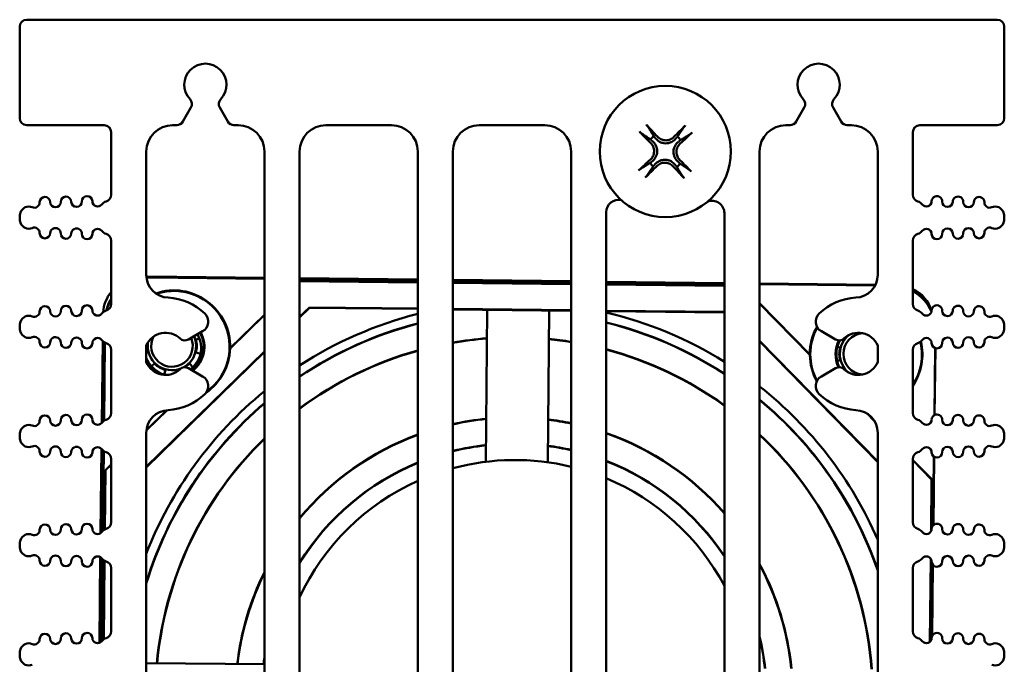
# Model space of a CAD drawing. Header units: inches. Extents: x 1.3 to 23.8, y 0.4 to 18.6.
# Tile 15 of 17: x 9.2 to 12, y 16.8 to 18.6. Entities that reach past the tile are written whole.
import ezdxf

# ---------------------------------------------------------------- set-up
doc = ezdxf.new("R2010")
doc.units = ezdxf.units.IN
doc.header["$LTSCALE"] = 0.8
doc.header["$MEASUREMENT"] = 0
doc.layers.add('Visible (ANSI)', color=7, linetype='Continuous', lineweight=50)

msp = doc.modelspace()

# ---------------------------------------------------------------- linework, layer by layer
at = {"layer": 'Visible (ANSI)'}
for p, q in [((9.1574, 18.335), (9.1574, 18.595)), ((11.9374, 18.615), (9.1774, 18.615)), ((11.9574, 18.335), (11.9574, 18.595)), ((9.6214, 18.325), (9.6445, 18.3651)), ((9.7263, 18.3651), (9.7494, 18.325)), ((11.3654, 18.325), (11.3885, 18.3651)), ((11.4703, 18.3651), (11.4934, 18.325)), ((9.1774, 18.315), (9.3974, 18.315)), ((9.5924, 18.315), (9.6041, 18.315)), ((9.7667, 18.315), (9.7784, 18.315)), ((10.0284, 18.315), (10.2144, 18.315)), ((10.4644, 18.315), (10.6504, 18.315)), ((11.3364, 18.315), (11.3481, 18.315)), ((11.5107, 18.315), (11.5224, 18.315)), ((11.7174, 18.315), (11.9374, 18.315)), ((9.4174, 18.295), (9.4174, 18.1173)), ((11.6974, 18.1173), (11.6974, 18.295)), ((9.5174, 17.8894), (9.5174, 18.24)), ((9.8534, 18.24), (9.8534, 15.65)), ((9.9534, 15.69), (9.9534, 18.24)), ((10.2894, 18.24), (10.2894, 15.69)), ((10.3894, 15.69), (10.3894, 18.24)), ((10.7254, 18.24), (10.7254, 15.69)), ((11.2614, 15.65), (11.2614, 18.24)), ((11.5974, 18.24), (11.5974, 17.8894)), ((10.8254, 15.69), (10.8254, 18.0678)), ((11.1614, 18.0648), (11.1614, 15.69)), ((9.1574, 18.0512), (9.1574, 18.0528)), ((11.9574, 18.0512), (11.9574, 18.0528)), ((9.4174, 17.9866), (9.4174, 17.8068)), ((11.6974, 17.8068), (11.6974, 17.9866)), ((9.8534, 17.8808), (9.5207, 17.8845)), ((9.8534, 17.8801), (9.5214, 17.8839)), ((9.8534, 17.8789), (9.5263, 17.8825)), ((9.8534, 17.8782), (9.5269, 17.8819)), ((10.2894, 17.8758), (9.9534, 17.8796)), ((10.2894, 17.8752), (9.9534, 17.879)), ((10.2894, 17.874), (9.9534, 17.8778)), ((10.2894, 17.8734), (9.9534, 17.8771)), ((9.9534, 17.8717), (10.2894, 17.8679)), ((9.9534, 17.8712), (10.2894, 17.8675)), ((10.7254, 17.8709), (10.3894, 17.8747)), ((10.7254, 17.8702), (10.3894, 17.874)), ((10.7254, 17.8692), (10.3894, 17.8729)), ((10.7254, 17.8685), (10.3894, 17.8723)), ((10.3894, 17.8668), (10.7254, 17.8631)), ((10.3894, 17.8664), (10.7254, 17.8626)), ((11.1614, 17.8659), (10.8254, 17.8697)), ((11.1614, 17.8653), (10.8254, 17.8691)), ((11.1614, 17.8643), (10.8254, 17.8681)), ((11.1614, 17.8637), (10.8254, 17.8674)), ((11.5909, 17.861), (11.2614, 17.8648)), ((11.5906, 17.8604), (11.2614, 17.8641)), ((10.8254, 17.862), (11.1614, 17.8582)), ((10.8254, 17.8615), (11.1614, 17.8578)), ((11.5902, 17.8596), (11.2614, 17.8632)), ((11.5898, 17.8589), (11.2614, 17.8626)), ((11.2614, 17.8084), (11.4042, 17.6625)), ((9.9534, 17.7695), (9.9813, 17.7968)), ((9.9817, 17.7957), (9.9534, 17.768)), ((9.9813, 17.7968), (10.2894, 17.7934)), ((9.9813, 17.7968), (9.9817, 17.7957)), ((10.2894, 17.7923), (9.9817, 17.7957)), ((10.3894, 17.7923), (10.7254, 17.7885)), ((10.7254, 17.7874), (10.3894, 17.7912)), ((10.4831, 17.3577), (10.4867, 17.7901)), ((10.6627, 17.7881), (10.6591, 17.3562)), ((10.8254, 17.7874), (11.1614, 17.7837)), ((11.1614, 17.7826), (10.8254, 17.7863)), ((11.2614, 17.8078), (11.4046, 17.6614)), ((9.7556, 17.6797), (9.8534, 17.7754)), ((9.756, 17.6808), (9.8534, 17.776)), ((9.1574, 17.7406), (9.1574, 17.7422)), ((9.6373, 17.7055), (9.6776, 17.7287)), ((11.4372, 17.7287), (11.4775, 17.7055)), ((11.9574, 17.7406), (11.9574, 17.7422)), ((9.3936, 17.7008), (9.391, 17.4686)), ((9.392, 17.4698), (9.394, 17.7005)), ((9.3992, 17.6969), (9.3967, 17.4739)), ((9.3999, 17.6966), (9.3974, 17.4744)), ((9.6688, 17.7079), (9.6584, 17.7051)), ((11.2614, 17.7018), (11.5974, 17.3582)), ((11.5974, 17.3567), (11.2614, 17.7002)), ((9.4174, 17.6761), (9.4174, 17.4962)), ((9.5174, 17.6406), (9.5174, 17.6886)), ((9.5174, 17.3431), (9.8534, 17.6717)), ((9.8534, 17.6702), (9.5174, 17.3416)), ((9.5174, 17.6673), (9.5223, 17.6686)), ((9.6584, 17.6686), (9.6718, 17.6651)), ((11.4906, 17.6828), (11.4827, 17.6849)), ((11.5974, 17.6886), (11.5974, 17.6406)), ((11.6974, 17.4962), (11.6974, 17.6761)), ((11.7586, 17.4902), (11.7607, 17.6811)), ((11.7593, 17.4906), (11.7614, 17.6809)), ((11.482, 17.644), (11.4906, 17.6463)), ((9.5405, 17.637), (9.5325, 17.6291)), ((9.5685, 17.6053), (9.5721, 17.6188)), ((9.6086, 17.6188), (9.6091, 17.6171)), ((9.6776, 17.6005), (9.6373, 17.6237)), ((9.6501, 17.6271), (9.6402, 17.637)), ((11.4775, 17.6237), (11.4372, 17.6005)), ((9.393, 17.5882), (9.3917, 17.4694)), ((9.5178, 17.4472), (9.5764, 17.5045)), ((9.5179, 17.4479), (9.5757, 17.5045)), ((11.5683, 17.494), (11.5874, 17.4745)), ((11.5701, 17.4927), (11.5861, 17.4764)), ((9.1574, 17.4301), (9.1574, 17.4317)), ((9.5174, 15.9194), (9.5174, 17.4398)), ((11.5974, 17.4398), (11.5974, 15.9194)), ((11.9574, 17.4301), (11.9574, 17.4317)), ((9.3902, 17.3942), (9.3874, 17.1546)), ((9.3908, 17.3934), (9.3881, 17.1551)), ((9.3894, 17.1563), (9.3914, 17.3927)), ((9.3958, 17.3885), (9.3932, 17.1605)), ((9.3964, 17.388), (9.3939, 17.1611)), ((9.4174, 17.3655), (9.4174, 17.1857)), ((11.6974, 17.1857), (11.6974, 17.3655)), ((11.6974, 17.3626), (11.7511, 17.3077)), ((11.6974, 17.362), (11.7507, 17.3075)), ((11.7551, 17.1771), (11.7573, 17.3723)), ((11.7558, 17.1777), (11.7579, 17.3719)), ((9.3994, 17.1649), (9.4013, 17.3339)), ((9.3998, 17.1652), (9.4017, 17.3337)), ((9.4013, 17.3339), (9.4174, 17.3496)), ((9.4013, 17.3339), (9.4017, 17.3337)), ((9.4017, 17.3337), (9.4174, 17.349)), ((11.7507, 17.3075), (11.749, 17.1601)), ((11.7511, 17.3077), (11.7495, 17.161)), ((11.7511, 17.3077), (11.7507, 17.3075)), ((9.1574, 17.1195), (9.1574, 17.1211)), ((11.9574, 17.1195), (11.9574, 17.1211)), ((9.3867, 17.0865), (9.3839, 16.8423)), ((9.3873, 17.0861), (9.3845, 16.8426)), ((9.3869, 16.8437), (9.3889, 17.0849)), ((9.3923, 17.081), (9.3897, 16.846)), ((9.393, 17.0803), (9.3904, 16.8467)), ((11.7482, 17.082), (11.7455, 16.8451)), ((11.7486, 17.0813), (11.746, 16.8455)), ((9.3959, 16.8522), (9.3984, 17.0762)), ((9.3963, 16.8526), (9.3988, 17.076)), ((9.4174, 17.055), (9.4174, 16.8751)), ((11.6974, 16.8751), (11.6974, 17.055)), ((11.7516, 16.8609), (11.7539, 17.065)), ((11.7523, 16.8625), (11.7545, 17.0642)), ((9.1574, 16.8089), (9.1574, 16.8106)), ((11.9574, 16.8089), (11.9574, 16.8106)), ((9.5174, 16.7844), (9.8534, 16.7816))]:
    msp.add_line(p, q, dxfattribs=at)
msp.add_circle((10.9934, 18.24), 0.1865, dxfattribs=at)
for centre, radius, start, end in [((9.1774, 18.595), 0.02, 90, 180), ((11.9374, 18.595), 0.02, 0, 90), ((9.6854, 18.43), 0.06, 316.6545, 223.3455), ((11.4294, 18.43), 0.06, 316.6545, 223.3455), ((9.6272, 18.3751), 0.02, 330, 43.3455), ((9.7436, 18.3751), 0.02, 136.6545, 210), ((11.3712, 18.3751), 0.02, 330, 43.3455), ((11.4876, 18.3751), 0.02, 136.6545, 210), ((9.1774, 18.335), 0.02, 180, 270), ((9.3974, 18.295), 0.02, 0, 90), ((9.5924, 18.24), 0.075, 90, 180), ((9.6041, 18.335), 0.02, 270, 330), ((9.7667, 18.335), 0.02, 210, 270), ((9.7784, 18.24), 0.075, 0, 90), ((10.0284, 18.24), 0.075, 90, 180), ((10.2144, 18.24), 0.075, 0, 90), ((10.4644, 18.24), 0.075, 90, 180), ((10.6504, 18.24), 0.075, 0, 90), ((11.3364, 18.24), 0.075, 90, 180), ((11.3481, 18.335), 0.02, 270, 330), ((11.5107, 18.335), 0.02, 210, 270), ((11.5224, 18.24), 0.075, 0, 90), ((11.7174, 18.295), 0.02, 90, 180), ((11.9374, 18.335), 0.02, 270, 0), ((10.9934, 18.24), 0.0546, 126.9602, 140.7468), ((10.9934, 18.24), 0.0546, 36.9602, 50.7468), ((10.9934, 18.24), 0.0546, 216.9602, 230.7468), ((10.9934, 18.24), 0.0546, 306.9602, 320.7468), ((9.3974, 18.1173), 0.02, 287.2568, 0), ((11.7174, 18.1173), 0.02, 180, 252.7432), ((9.1991, 18.0953), 0.015, 246.8521, 1.1017), ((9.2291, 18.0959), 0.015, 1.1017, 181.1017), ((9.2591, 18.0964), 0.015, 181.1017, 1.1017), ((9.2891, 18.097), 0.015, 1.1017, 181.1017), ((9.3191, 18.0976), 0.015, 181.1017, 1.1017), ((9.3491, 18.0982), 0.015, 1.1017, 181.1017), ((9.3791, 18.0987), 0.015, 181.1017, 322.4195), ((9.4108, 18.0743), 0.025, 107.2568, 142.4195), ((10.8604, 18.0678), 0.035, 77.3107, 180), ((11.1264, 18.0648), 0.035, 0, 111.7357), ((11.7041, 18.0743), 0.025, 37.5805, 72.7432), ((11.7358, 18.0987), 0.015, 217.5805, 358.8983), ((11.7657, 18.0982), 0.015, 358.8983, 178.8983), ((11.7957, 18.0976), 0.015, 178.8983, 358.8983), ((11.8257, 18.097), 0.015, 358.8983, 178.8983), ((11.8557, 18.0964), 0.015, 178.8983, 358.8983), ((11.8857, 18.0959), 0.015, 358.8983, 178.8983), ((11.9157, 18.0953), 0.015, 178.8983, 293.1479), ((9.1999, 18.0528), 0.0425, 160.9481, 180), ((9.1834, 18.0585), 0.025, 66.8521, 160.9481), ((11.9314, 18.0585), 0.025, 19.0519, 113.1479), ((11.9149, 18.0528), 0.0425, 0, 19.0519), ((9.1999, 18.0512), 0.0425, 180, 199.0519), ((9.1834, 18.0455), 0.025, 199.0519, 293.1479), ((11.9314, 18.0455), 0.025, 246.8521, 340.9481), ((11.9149, 18.0512), 0.0425, 340.9481, 0), ((9.1991, 18.0087), 0.015, 358.8983, 113.1479), ((9.2291, 18.0081), 0.015, 178.8983, 358.8983), ((9.2591, 18.0075), 0.015, 358.8983, 178.8983), ((9.2891, 18.0069), 0.015, 178.8983, 358.8983), ((9.3191, 18.0064), 0.015, 358.8983, 178.8983), ((9.3491, 18.0058), 0.015, 178.8983, 358.8983), ((9.3791, 18.0052), 0.015, 37.5805, 178.8983), ((9.4108, 18.0296), 0.025, 217.5805, 252.7432), ((9.3974, 17.9866), 0.02, 0, 72.7432), ((11.7174, 17.9866), 0.02, 107.2568, 180), ((11.7041, 18.0296), 0.025, 287.2568, 322.4195), ((11.7358, 18.0052), 0.015, 1.1017, 142.4195), ((11.7657, 18.0058), 0.015, 181.1017, 1.1017), ((11.7957, 18.0064), 0.015, 1.1017, 181.1017), ((11.8257, 18.0069), 0.015, 181.1017, 1.1017), ((11.8557, 18.0075), 0.015, 1.1017, 181.1017), ((11.8857, 18.0081), 0.015, 181.1017, 1.1017), ((11.9157, 18.0087), 0.015, 66.8521, 181.1017), ((9.5824, 17.8894), 0.065, 180, 267.4527), ((11.5324, 17.8894), 0.065, 272.5473, 0), ((9.4946, 17.7766), 0.1, 140.5173, 176.3352), ((9.5959, 17.6849), 0.1602, 358.5394, 108.729), ((9.5959, 17.6849), 0.1586, 305.998, 108.3206), ((11.6545, 17.7587), 0.1, 16.0024, 64.6006), ((9.5724, 17.6646), 0.16, 45.8354, 87.4527), ((11.5424, 17.6646), 0.16, 92.5473, 134.1646), ((9.1991, 17.7847), 0.015, 246.8521, 1.1017), ((9.2291, 17.7853), 0.015, 1.1017, 181.1017), ((9.2591, 17.7859), 0.015, 181.1017, 1.1017), ((9.2891, 17.7865), 0.015, 1.1017, 181.1017), ((9.3191, 17.787), 0.015, 181.1017, 1.1017), ((9.3491, 17.7876), 0.015, 1.1017, 181.1017), ((9.3791, 17.7882), 0.015, 181.1017, 322.4195), ((9.4108, 17.7638), 0.025, 107.2568, 142.4195), ((9.3974, 17.8068), 0.02, 287.2568, 0), ((10.5656, 16.6877), 1.125, 58.0213, 76.6477), ((11.7174, 17.8068), 0.02, 180, 252.7432), ((11.7041, 17.7638), 0.025, 37.5805, 72.7432), ((11.7358, 17.7882), 0.015, 217.5805, 358.8983), ((11.7657, 17.7876), 0.015, 358.8983, 178.8983), ((11.7957, 17.787), 0.015, 178.8983, 358.8983), ((11.8257, 17.7865), 0.015, 358.8983, 178.8983), ((11.8557, 17.7859), 0.015, 178.8983, 358.8983), ((11.8857, 17.7853), 0.015, 358.8983, 178.8983), ((11.9157, 17.7847), 0.015, 178.8983, 293.1479), ((9.1999, 17.7422), 0.0425, 160.9481, 180), ((9.1834, 17.7479), 0.025, 66.8521, 160.9481), ((9.6616, 17.7564), 0.032, 300, 45.8354), ((10.5656, 16.6877), 1.125, 104.2118, 122.9682), ((10.5634, 16.6915), 1.0945, 56.8789, 76.1476), ((10.5634, 16.6915), 1.0938, 56.8565, 76.1391), ((11.4532, 17.7564), 0.032, 134.1646, 240), ((11.9314, 17.7479), 0.025, 19.0519, 113.1479), ((11.9149, 17.7422), 0.0425, 0, 19.0519), ((9.1999, 17.7406), 0.0425, 180, 199.0519), ((9.1834, 17.7349), 0.025, 199.0519, 293.1479), ((9.5724, 17.6646), 0.06, 46.6545, 156.4435), ((9.5959, 17.6849), 0.0845, 307.5511, 28.0456), ((9.5959, 17.6849), 0.0867, 308.1457, 28.0948), ((10.5634, 16.6915), 1.0945, 104.4953, 123.8685), ((10.5634, 16.6915), 1.0938, 104.5041, 123.8916), ((11.5643, 17.663), 0.1602, 150.5718, 180.1851), ((11.5643, 17.663), 0.1586, 150.9107, 208.4191), ((11.5424, 17.6646), 0.06, 23.5565, 133.3455), ((11.9314, 17.7349), 0.025, 246.8521, 340.9481), ((11.9149, 17.7406), 0.0425, 340.9481, 0), ((9.1991, 17.6981), 0.015, 358.8983, 113.1479), ((9.2291, 17.6975), 0.015, 178.8983, 358.8983), ((9.2591, 17.697), 0.015, 358.8983, 178.8983), ((9.2891, 17.6964), 0.015, 178.8983, 358.8983), ((9.3191, 17.6958), 0.015, 358.8983, 178.8983), ((9.3791, 17.6947), 0.015, 37.5805, 178.8983), ((9.4108, 17.7191), 0.025, 217.5805, 252.7432), ((9.5904, 17.6869), 0.069, 171.2578, 291.6071), ((9.5904, 17.6869), 0.059, 153.1345, 22.787), ((9.6273, 17.7228), 0.02, 226.6545, 300), ((9.5904, 17.6869), 0.069, 297.735, 23.8368), ((9.5888, 17.6809), 0.0845, 312.6478, 27.9963), ((9.5904, 17.6869), 0.0705, 345, 15), ((10.5634, 16.6915), 1.0202, 94.3456, 99.8178), ((10.5634, 16.6915), 1.0195, 94.3487, 99.8242), ((10.5634, 16.6915), 1.0202, 80.8601, 84.4485), ((10.5634, 16.6915), 1.0195, 80.8542, 84.4452), ((11.4875, 17.7228), 0.02, 240, 313.3455), ((11.5643, 17.663), 0.0867, 152.6698, 205.0018), ((11.5643, 17.663), 0.0845, 151.7962, 205.6447), ((11.5587, 17.6645), 0.069, 129.0844, 230.4408), ((11.5587, 17.6645), 0.059, 94.1533, 265.3719), ((11.5643, 17.663), 0.1602, 326.2018, 13.3375), ((11.5643, 17.663), 0.1586, 327.035, 13.0823), ((11.7041, 17.7191), 0.025, 287.2568, 322.4195), ((11.7358, 17.6947), 0.015, 1.1017, 142.4195), ((11.7957, 17.6958), 0.015, 1.1017, 181.1017), ((11.8257, 17.6964), 0.015, 181.1017, 1.1017), ((11.8557, 17.697), 0.015, 1.1017, 181.1017), ((11.8857, 17.6975), 0.015, 181.1017, 1.1017), ((11.9157, 17.6981), 0.015, 66.8521, 181.1017), ((9.3491, 17.6952), 0.015, 178.8983, 358.8983), ((9.3974, 17.6761), 0.02, 0, 72.7432), ((9.5904, 17.6869), 0.0705, 174.0247, 195), ((9.5959, 17.6849), 0.1597, 304.994, 358.1523), ((10.5634, 16.6915), 1.0202, 105.5775, 126.7198), ((10.5634, 16.6915), 1.0195, 105.5877, 126.7473), ((10.5634, 16.6915), 1.0202, 54.1099, 75.1156), ((10.5634, 16.6915), 1.0195, 54.0833, 75.1058), ((11.5587, 17.6645), 0.0705, 165, 195), ((11.7174, 17.6761), 0.02, 107.2568, 180), ((11.7657, 17.6952), 0.015, 181.1017, 1.1017), ((9.5959, 17.6849), 0.0845, 201.6678, 251.6785), ((9.5959, 17.6849), 0.0867, 205.0486, 245.8475), ((9.5724, 17.6646), 0.06, 203.5565, 313.3455), ((9.5904, 17.6869), 0.0845, 308.3241, 343.4444), ((9.5904, 17.6869), 0.0856, 308.614, 333.4249), ((11.5643, 17.663), 0.1597, 180.5721, 208.6969), ((11.5424, 17.6646), 0.06, 226.6545, 336.4435), ((9.5904, 17.6869), 0.0705, 225, 255), ((9.5904, 17.6869), 0.0705, 285, 288.3132), ((9.6273, 17.6064), 0.02, 60, 133.3455), ((9.5904, 17.6869), 0.0705, 300.9075, 315), ((11.4875, 17.6064), 0.02, 46.6545, 120), ((9.5904, 17.6869), 0.0845, 252.2714, 256.8454), ((9.6616, 17.5728), 0.032, 314.1646, 60), ((11.4532, 17.5728), 0.032, 120, 225.8354), ((10.5656, 16.6877), 1.125, 129.2765, 158.706), ((10.5656, 16.6877), 1.125, 23.4857, 51.7938), ((9.5724, 17.6646), 0.16, 272.5473, 314.1646), ((10.5634, 16.6915), 1.0945, 19.1319, 50.3737), ((10.5634, 16.6915), 1.0938, 19.0328, 50.3454), ((11.5424, 17.6646), 0.16, 225.8354, 267.4527), ((10.5634, 16.6915), 1.0945, 130.4403, 162.8711), ((10.5634, 16.6915), 1.0938, 130.4695, 162.9827), ((9.5824, 17.4398), 0.065, 92.5473, 180), ((11.5324, 17.4398), 0.065, 0, 87.4527), ((9.1991, 17.4742), 0.015, 246.8521, 1.1017), ((9.2291, 17.4747), 0.015, 1.1017, 181.1017), ((9.2591, 17.4753), 0.015, 181.1017, 1.1017), ((9.2891, 17.4759), 0.015, 1.1017, 181.1017), ((9.3191, 17.4765), 0.015, 181.1017, 1.1017), ((9.3491, 17.4771), 0.015, 1.1017, 181.1017), ((9.3791, 17.4776), 0.015, 181.1017, 322.4195), ((9.4108, 17.4532), 0.025, 107.2568, 142.4195), ((9.3974, 17.4962), 0.02, 287.2568, 0), ((10.5634, 16.6915), 0.7925, 95.7352, 102.6796), ((10.5634, 16.6915), 0.7918, 95.7403, 102.6903), ((10.5634, 16.6915), 0.7918, 78.1913, 82.979), ((10.5634, 16.6915), 0.7925, 78.2012, 82.9845), ((11.7174, 17.4962), 0.02, 180, 252.7432), ((11.7041, 17.4532), 0.025, 37.5805, 72.7432), ((11.7358, 17.4776), 0.015, 217.5805, 358.8983), ((11.7657, 17.4771), 0.015, 358.8983, 178.8983), ((11.7957, 17.4765), 0.015, 178.8983, 358.8983), ((11.8257, 17.4759), 0.015, 358.8983, 178.8983), ((11.8557, 17.4753), 0.015, 178.8983, 358.8983), ((11.8857, 17.4747), 0.015, 358.8983, 178.8983), ((11.9157, 17.4742), 0.015, 178.8983, 293.1479), ((9.1999, 17.4317), 0.0425, 160.9481, 180), ((9.1834, 17.4374), 0.025, 66.8521, 160.9481), ((11.9314, 17.4374), 0.025, 19.0519, 113.1479), ((11.9149, 17.4317), 0.0425, 0, 19.0519), ((9.1999, 17.4301), 0.0425, 180, 199.0519), ((9.1834, 17.4243), 0.025, 199.0519, 293.1479), ((10.5634, 16.6915), 1.0202, 134.1011, 174.7897), ((10.5634, 16.6915), 1.0195, 134.1368, 174.7866), ((10.5634, 16.6915), 0.7925, 110.2234, 140.3231), ((10.5634, 16.6915), 0.7918, 110.2409, 140.3802), ((10.5634, 16.6915), 0.7925, 41.0067, 70.6912), ((10.5634, 16.6915), 0.7918, 40.9522, 70.6747), ((10.5634, 16.6915), 1.0202, 4.2608, 46.8229), ((10.5634, 16.6915), 1.0195, 4.2638, 46.7883), ((11.9314, 17.4243), 0.025, 246.8521, 340.9481), ((11.9149, 17.4301), 0.0425, 340.9481, 0), ((9.1991, 17.3876), 0.015, 358.8983, 113.1479), ((9.2591, 17.3864), 0.015, 358.8983, 178.8983), ((9.3191, 17.3853), 0.015, 358.8983, 178.8983), ((9.3791, 17.3841), 0.015, 37.5805, 178.8983), ((9.4108, 17.4085), 0.025, 217.5805, 252.7432), ((10.5634, 16.6915), 0.7182, 96.381, 104.0177), ((10.5634, 16.6915), 0.7175, 96.3873, 104.0308), ((10.5634, 16.6915), 0.7182, 76.9593, 82.3039), ((10.5634, 16.6915), 0.7175, 76.9472, 82.2973), ((11.7041, 17.4085), 0.025, 287.2568, 322.4195), ((11.7358, 17.3841), 0.015, 1.1017, 142.4195), ((11.7957, 17.3853), 0.015, 1.1017, 181.1017), ((11.8557, 17.3864), 0.015, 1.1017, 181.1017), ((11.9157, 17.3876), 0.015, 66.8521, 181.1017), ((9.2291, 17.387), 0.015, 178.8983, 358.8983), ((9.2891, 17.3858), 0.015, 178.8983, 358.8983), ((9.3491, 17.3847), 0.015, 178.8983, 358.8983), ((9.3974, 17.3655), 0.02, 0, 72.7432), ((10.5656, 16.6877), 0.675, 76.3054, 105.1312), ((10.5634, 16.6915), 0.7182, 33.6172, 68.5992), ((11.7174, 17.3655), 0.02, 107.2568, 180), ((11.7657, 17.3847), 0.015, 181.1017, 1.1017), ((11.8257, 17.3858), 0.015, 181.1017, 1.1017), ((11.8857, 17.387), 0.015, 181.1017, 1.1017), ((10.5634, 16.6915), 0.7182, 112.4247, 148.1393), ((10.5634, 16.6915), 0.7175, 112.4462, 148.2235), ((10.5634, 16.6915), 0.7175, 33.5385, 68.5787), ((10.5656, 16.6877), 0.675, 28.0335, 67.3628), ((10.5656, 16.6877), 0.675, 114.1533, 155.0881), ((9.2291, 17.1642), 0.015, 1.1017, 181.1017), ((9.2591, 17.1648), 0.015, 181.1017, 1.1017), ((9.2891, 17.1653), 0.015, 1.1017, 181.1017), ((9.3191, 17.1659), 0.015, 181.1017, 1.1017), ((9.3491, 17.1665), 0.015, 1.1017, 181.1017), ((9.3791, 17.1671), 0.015, 181.1017, 322.4195), ((9.4108, 17.1427), 0.025, 107.2568, 142.4195), ((9.3974, 17.1857), 0.02, 287.2568, 0), ((11.7174, 17.1857), 0.02, 180, 252.7432), ((11.7041, 17.1427), 0.025, 37.5805, 72.7432), ((11.7358, 17.1671), 0.015, 217.5805, 358.8983), ((11.7657, 17.1665), 0.015, 358.8983, 178.8983), ((11.7957, 17.1659), 0.015, 178.8983, 358.8983), ((11.8257, 17.1653), 0.015, 358.8983, 178.8983), ((11.8557, 17.1648), 0.015, 178.8983, 358.8983), ((11.8857, 17.1642), 0.015, 358.8983, 178.8983), ((9.1834, 17.1268), 0.025, 66.8521, 160.9481), ((9.1991, 17.1636), 0.015, 246.8521, 1.1017), ((11.9157, 17.1636), 0.015, 178.8983, 293.1479), ((11.9314, 17.1268), 0.025, 19.0519, 113.1479), ((9.1999, 17.1211), 0.0425, 160.9481, 180), ((9.1999, 17.1195), 0.0425, 180, 199.0519), ((11.9149, 17.1211), 0.0425, 0, 19.0519), ((11.9149, 17.1195), 0.0425, 340.9481, 0), ((9.1834, 17.1138), 0.025, 199.0519, 293.1479), ((9.1991, 17.077), 0.015, 358.8983, 113.1479), ((9.2591, 17.0759), 0.015, 358.8983, 178.8983), ((9.3191, 17.0747), 0.015, 358.8983, 178.8983), ((9.3791, 17.0735), 0.015, 37.5805, 178.8983), ((9.4108, 17.0979), 0.025, 217.5805, 252.7432), ((11.7041, 17.0979), 0.025, 287.2568, 322.4195), ((11.7358, 17.0735), 0.015, 1.1017, 142.4195), ((11.7957, 17.0747), 0.015, 1.1017, 181.1017), ((11.8557, 17.0759), 0.015, 1.1017, 181.1017), ((11.9157, 17.077), 0.015, 66.8521, 181.1017), ((11.9314, 17.1138), 0.025, 246.8521, 340.9481), ((9.2291, 17.0764), 0.015, 178.8983, 358.8983), ((9.2891, 17.0753), 0.015, 178.8983, 358.8983), ((9.3491, 17.0741), 0.015, 178.8983, 358.8983), ((9.3974, 17.055), 0.02, 0, 72.7432), ((10.5634, 16.6915), 0.7925, 5.6257, 28.259), ((10.5634, 16.6915), 0.7918, 5.6308, 28.1708), ((11.7174, 17.055), 0.02, 107.2568, 180), ((11.7657, 17.0741), 0.015, 181.1017, 1.1017), ((11.8257, 17.0753), 0.015, 181.1017, 1.1017), ((11.8857, 17.0764), 0.015, 181.1017, 1.1017), ((10.5634, 16.6915), 0.7925, 153.6165, 173.4248), ((10.5634, 16.6915), 0.7918, 153.7121, 173.4197), ((9.2291, 16.8536), 0.015, 1.1017, 181.1017), ((9.2891, 16.8548), 0.015, 1.1017, 181.1017), ((9.3491, 16.8559), 0.015, 1.1017, 181.1017), ((9.3791, 16.8565), 0.015, 181.1017, 322.4195), ((9.3974, 16.8751), 0.02, 287.2568, 0), ((10.5634, 16.6915), 0.7182, 6.26, 13.5903), ((10.5634, 16.6915), 0.7175, 6.2662, 13.3723), ((11.7174, 16.8751), 0.02, 180, 252.7432), ((11.7358, 16.8565), 0.015, 217.5805, 358.8983), ((11.7657, 16.8559), 0.015, 358.8983, 178.8983), ((11.8257, 16.8548), 0.015, 358.8983, 178.8983), ((11.8857, 16.8536), 0.015, 358.8983, 178.8983), ((9.1834, 16.8163), 0.025, 66.8521, 160.9481), ((9.1991, 16.8531), 0.015, 246.8521, 1.1017), ((9.2591, 16.8542), 0.015, 181.1017, 1.1017), ((9.3191, 16.8554), 0.015, 181.1017, 1.1017), ((9.4108, 16.8321), 0.025, 107.2568, 142.4195), ((11.7041, 16.8321), 0.025, 37.5805, 72.7432), ((11.7957, 16.8554), 0.015, 178.8983, 358.8983), ((11.8557, 16.8542), 0.015, 178.8983, 358.8983), ((11.9157, 16.8531), 0.015, 178.8983, 293.1479), ((11.9314, 16.8163), 0.025, 19.0519, 113.1479), ((9.1999, 16.8106), 0.0425, 160.9481, 180), ((9.1999, 16.8089), 0.0425, 180, 199.0519), ((11.9149, 16.8106), 0.0425, 0, 19.0519), ((11.9149, 16.8089), 0.0425, 340.9481, 0), ((9.1834, 16.8032), 0.025, 199.0519, 293.1479), ((10.5634, 16.6915), 0.7182, 171.3326, 172.7904), ((10.5634, 16.6915), 0.7175, 171.6825, 172.7843), ((11.9314, 16.8032), 0.025, 246.8521, 340.9481)]:
    msp.add_arc(centre, radius, start, end, dxfattribs=at)
for centre, major_axis, ratio, start_param, end_param in [((10.9862, 18.2337), (-0.1605, 0.1815), 0.087156, 4.905895, 5.104794), ((11.0003, 18.2334), (-0.1676, -0.1749), 0.087156, 4.319984, 4.518883), ((11, 18.2469), (0.1749, -0.1676), 0.087156, 4.319984, 4.518883), ((10.9871, 18.2472), (0.1815, 0.1605), 0.087156, 4.905895, 5.104794), ((10.9997, 18.2329), (-0.1815, -0.1605), 0.087156, 4.905895, 5.104794), ((10.9868, 18.2331), (-0.1749, 0.1676), 0.087156, 4.319984, 4.518883), ((10.9865, 18.2467), (0.1676, 0.1749), 0.087156, 4.319984, 4.518883), ((11.0006, 18.2464), (0.1605, -0.1815), 0.087156, 4.905895, 5.104794), ((9.5193, 17.7596), (-0.0874, 0.0894), 0.999924, 5.497825, 5.523047), ((9.52, 17.7589), (-0.0874, 0.0894), 0.999924, 5.497825, 5.527796), ((9.5249, 17.7575), (-0.0874, 0.0894), 0.999924, 5.497825, 5.565752), ((9.5255, 17.7569), (-0.0874, 0.0894), 0.999924, 5.497825, 5.5703), ((11.637, 17.734), (0.0894, 0.0874), 0.999924, 5.938467, 6.57503), ((11.6363, 17.7334), (0.0894, 0.0874), 0.999924, 5.931173, 6.568972), ((9.5249, 17.7575), (-0.0874, 0.0894), 0.999924, 0.26071, 0.552454), ((9.5255, 17.7569), (-0.0874, 0.0894), 0.999924, 0.27094, 0.544396)]:
    msp.add_ellipse(centre, major_axis=major_axis, ratio=ratio, start_param=start_param, end_param=end_param, dxfattribs=at)
for points, knots in [([(10.9395, 18.316), (10.9395, 18.316), (10.9395, 18.316), (10.94, 18.3155), (10.9406, 18.3148), (10.9416, 18.3137), (10.9422, 18.313), (10.9431, 18.3119), (10.9436, 18.3113), (10.9442, 18.3105), (10.9444, 18.3101), (10.9446, 18.3099)], [0.01759685, 0.01759685, 0.01759685, 0.01759685, 0.01762601, 0.01762601, 0.02349917, 0.02349917, 0.02936729, 0.02936729, 0.03519954, 0.03519954, 0.03995567, 0.03995567, 0.03995567, 0.03995567]), ([(11.045, 18.3079), (11.0452, 18.3081), (11.0454, 18.3085), (11.046, 18.3092), (11.0465, 18.3098), (11.0475, 18.3109), (11.0481, 18.3115), (11.0492, 18.3127), (11.0498, 18.3133), (11.0503, 18.3138), (11.0503, 18.3138), (11.0503, 18.3138)], [0.05376772, 0.05376772, 0.05376772, 0.05376772, 0.05852386, 0.05852386, 0.06435611, 0.06435611, 0.07022423, 0.07022423, 0.07609738, 0.07609738, 0.07612654, 0.07612654, 0.07612654, 0.07612654]), ([(10.9256, 18.2916), (10.9253, 18.2918), (10.925, 18.2921), (10.9242, 18.2927), (10.9236, 18.2932), (10.9226, 18.2941), (10.9219, 18.2947), (10.9208, 18.2958), (10.9201, 18.2964), (10.9196, 18.2969), (10.9196, 18.2969), (10.9196, 18.297)], [0.05376772, 0.05376772, 0.05376772, 0.05376772, 0.05852386, 0.05852386, 0.06435611, 0.06435611, 0.07022423, 0.07022423, 0.07609738, 0.07609738, 0.07612654, 0.07612654, 0.07612654, 0.07612654]), ([(11.0694, 18.294), (11.0694, 18.294), (11.0694, 18.2939), (11.0689, 18.2935), (11.0682, 18.2928), (11.067, 18.2918), (11.0664, 18.2912), (11.0653, 18.2903), (11.0647, 18.2899), (11.0639, 18.2893), (11.0635, 18.289), (11.0633, 18.2889)], [0.01759685, 0.01759685, 0.01759685, 0.01759685, 0.01762601, 0.01762601, 0.02349917, 0.02349917, 0.02936729, 0.02936729, 0.03519954, 0.03519954, 0.03995567, 0.03995567, 0.03995567, 0.03995567]), ([(10.9521, 18.2642), (10.9548, 18.2615), (10.9573, 18.2579), (10.9606, 18.2502), (10.9615, 18.246), (10.9617, 18.238), (10.961, 18.2337), (10.958, 18.2259), (10.9557, 18.2222), (10.9524, 18.2187), (10.9518, 18.2181), (10.9511, 18.2175)], [0, 0, 0, 0, 0.030458, 0.030458, 0.060916, 0.060916, 0.0912553, 0.0912553, 0.1215946, 0.1215946, 0.1282974, 0.1282974, 0.1282974, 0.1282974]), ([(10.957, 18.2694), (10.9608, 18.2662), (10.964, 18.262), (10.9676, 18.2548), (10.9685, 18.2521), (10.9699, 18.2465), (10.9702, 18.2435), (10.9701, 18.2375), (10.9696, 18.2345), (10.9681, 18.229), (10.967, 18.2263), (10.9632, 18.2192), (10.9597, 18.2152), (10.9559, 18.2121)], [0.4461869, 0.4461869, 0.4461869, 0.4461869, 0.4884014, 0.4884014, 0.5115829, 0.5115829, 0.5347643, 0.5347643, 0.5579458, 0.5579458, 0.5811273, 0.5811273, 0.6233417, 0.6233417, 0.6233417, 0.6233417]), ([(11.0228, 18.2764), (11.0195, 18.2727), (11.0154, 18.2694), (11.0082, 18.2659), (11.0055, 18.2649), (10.9998, 18.2636), (10.9969, 18.2633), (10.9908, 18.2634), (10.9879, 18.2638), (10.9823, 18.2654), (10.9797, 18.2664), (10.9726, 18.2703), (10.9686, 18.2737), (10.9655, 18.2775)], [0.4461869, 0.4461869, 0.4461869, 0.4461869, 0.4884014, 0.4884014, 0.5115829, 0.5115829, 0.5347643, 0.5347643, 0.5579458, 0.5579458, 0.5811273, 0.5811273, 0.6233417, 0.6233417, 0.6233417, 0.6233417]), ([(11.0176, 18.2814), (11.0148, 18.2786), (11.0113, 18.2761), (11.0036, 18.2728), (10.9993, 18.2719), (10.9913, 18.2718), (10.9871, 18.2725), (10.9792, 18.2755), (10.9756, 18.2778), (10.9721, 18.281), (10.9715, 18.2817), (10.9709, 18.2823)], [0, 0, 0, 0, 0.030458, 0.030458, 0.060916, 0.060916, 0.0912553, 0.0912553, 0.1215946, 0.1215946, 0.1282974, 0.1282974, 0.1282974, 0.1282974]), ([(11.0298, 18.2106), (11.026, 18.2139), (11.0228, 18.218), (11.0192, 18.2253), (11.0183, 18.228), (11.017, 18.2336), (11.0166, 18.2365), (11.0167, 18.2426), (11.0172, 18.2455), (11.0187, 18.2511), (11.0198, 18.2538), (11.0236, 18.2608), (11.0271, 18.2648), (11.0309, 18.2679)], [0.4461869, 0.4461869, 0.4461869, 0.4461869, 0.4884014, 0.4884014, 0.5115829, 0.5115829, 0.5347643, 0.5347643, 0.5579458, 0.5579458, 0.5811273, 0.5811273, 0.6233417, 0.6233417, 0.6233417, 0.6233417]), ([(11.0348, 18.2159), (11.032, 18.2186), (11.0295, 18.2221), (11.0262, 18.2299), (11.0253, 18.2341), (11.0251, 18.2421), (11.0258, 18.2463), (11.0288, 18.2542), (11.0312, 18.2578), (11.0344, 18.2613), (11.035, 18.2619), (11.0357, 18.2625)], [0, 0, 0, 0, 0.030458, 0.030458, 0.060916, 0.060916, 0.0912553, 0.0912553, 0.1215946, 0.1215946, 0.1282974, 0.1282974, 0.1282974, 0.1282974]), ([(10.964, 18.2037), (10.9673, 18.2074), (10.9714, 18.2107), (10.9786, 18.2142), (10.9813, 18.2152), (10.987, 18.2165), (10.9899, 18.2168), (10.996, 18.2167), (10.9989, 18.2162), (11.0045, 18.2147), (11.0071, 18.2136), (11.0142, 18.2098), (11.0182, 18.2064), (11.0213, 18.2025)], [0.4461869, 0.4461869, 0.4461869, 0.4461869, 0.4884014, 0.4884014, 0.5115829, 0.5115829, 0.5347643, 0.5347643, 0.5579458, 0.5579458, 0.5811273, 0.5811273, 0.6233417, 0.6233417, 0.6233417, 0.6233417]), ([(10.9692, 18.1987), (10.972, 18.2015), (10.9755, 18.2039), (10.9832, 18.2073), (10.9875, 18.2081), (10.9955, 18.2083), (10.9997, 18.2076), (11.0076, 18.2046), (11.0112, 18.2023), (11.0147, 18.199), (11.0153, 18.1984), (11.0159, 18.1978)], [0, 0, 0, 0, 0.030458, 0.030458, 0.060916, 0.060916, 0.0912553, 0.0912553, 0.1215946, 0.1215946, 0.1282974, 0.1282974, 0.1282974, 0.1282974]), ([(10.9174, 18.1861), (10.9174, 18.1861), (10.9174, 18.1861), (10.9179, 18.1866), (10.9186, 18.1872), (10.9198, 18.1882), (10.9205, 18.1888), (10.9216, 18.1897), (10.9222, 18.1902), (10.9229, 18.1908), (10.9233, 18.191), (10.9235, 18.1912)], [0.01759685, 0.01759685, 0.01759685, 0.01759685, 0.01762601, 0.01762601, 0.02349917, 0.02349917, 0.02936729, 0.02936729, 0.03519954, 0.03519954, 0.03995567, 0.03995567, 0.03995567, 0.03995567]), ([(10.9418, 18.1722), (10.9416, 18.1719), (10.9414, 18.1716), (10.9408, 18.1708), (10.9403, 18.1703), (10.9393, 18.1692), (10.9387, 18.1685), (10.9376, 18.1674), (10.937, 18.1668), (10.9365, 18.1663), (10.9365, 18.1663), (10.9365, 18.1663)], [0.05376772, 0.05376772, 0.05376772, 0.05376772, 0.05852386, 0.05852386, 0.06435611, 0.06435611, 0.07022423, 0.07022423, 0.07609738, 0.07609738, 0.07612654, 0.07612654, 0.07612654, 0.07612654]), ([(11.0613, 18.1884), (11.0615, 18.1883), (11.0618, 18.188), (11.0626, 18.1874), (11.0632, 18.1869), (11.0642, 18.186), (11.0649, 18.1853), (11.066, 18.1843), (11.0667, 18.1836), (11.0672, 18.1831), (11.0672, 18.1831), (11.0672, 18.1831)], [0.05376772, 0.05376772, 0.05376772, 0.05376772, 0.05852386, 0.05852386, 0.06435611, 0.06435611, 0.07022423, 0.07022423, 0.07609738, 0.07609738, 0.07612654, 0.07612654, 0.07612654, 0.07612654]), ([(11.0473, 18.164), (11.0473, 18.164), (11.0473, 18.1641), (11.0468, 18.1646), (11.0462, 18.1652), (11.0452, 18.1664), (11.0446, 18.1671), (11.0437, 18.1682), (11.0432, 18.1688), (11.0426, 18.1696), (11.0424, 18.1699), (11.0423, 18.1702)], [0.01759685, 0.01759685, 0.01759685, 0.01759685, 0.01762601, 0.01762601, 0.02349917, 0.02349917, 0.02936729, 0.02936729, 0.03519954, 0.03519954, 0.03995567, 0.03995567, 0.03995567, 0.03995567])]:
    msp.add_open_spline(points, degree=3, knots=knots, dxfattribs=at)
for points, weights in [([(10.9256, 18.2916), (10.9411, 18.2813), (10.9511, 18.2746)], [1.00320831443, 1.02592339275, 1]), ([(10.9605, 18.2837), (10.9543, 18.294), (10.9446, 18.3099)], [1, 1.02592339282, 1.00320831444]), ([(11.045, 18.3079), (11.0347, 18.2924), (11.028, 18.2823)], [1.00320831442, 1.02592339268, 1]), ([(11.0371, 18.2729), (11.0473, 18.2792), (11.0633, 18.2889)], [1, 1.02592339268, 1.00320831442]), ([(10.9511, 18.2746), (10.9543, 18.2718), (10.957, 18.2694)], [1, 1.08169453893, 1.16294215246]), ([(10.9655, 18.2775), (10.9632, 18.2804), (10.9605, 18.2837)], [1.16294215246, 1.08169453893, 1]), ([(11.028, 18.2823), (11.0252, 18.2791), (11.0228, 18.2764)], [1, 1.08169453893, 1.16294215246]), ([(11.0309, 18.2679), (11.0338, 18.2702), (11.0371, 18.2729)], [1.16294215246, 1.08169453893, 1]), ([(10.9497, 18.2072), (10.9395, 18.2009), (10.9235, 18.1912)], [1, 1.02592339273, 1.00320831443]), ([(10.9559, 18.2121), (10.9531, 18.2098), (10.9497, 18.2072)], [1.16294215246, 1.08169453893, 1]), ([(10.9588, 18.1977), (10.9616, 18.2009), (10.964, 18.2037)], [1, 1.08169453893, 1.16294215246]), ([(11.0213, 18.2025), (11.0236, 18.1997), (11.0263, 18.1964)], [1.16294215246, 1.08169453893, 1]), ([(11.0357, 18.2055), (11.0325, 18.2083), (11.0298, 18.2106)], [1, 1.08169453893, 1.16294215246]), ([(11.0613, 18.1884), (11.0457, 18.1988), (11.0357, 18.2055)], [1.00320831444, 1.02592339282, 1]), ([(10.9418, 18.1722), (10.9521, 18.1877), (10.9588, 18.1977)], [1.00320831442, 1.02592339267, 1]), ([(11.0263, 18.1964), (11.0325, 18.1861), (11.0423, 18.1702)], [1, 1.02592339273, 1.00320831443]), ([(9.7556, 17.6797), (9.7558, 17.6803), (9.756, 17.6808)], [1, 0.999999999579, 1])]:
    msp.add_rational_spline(points, weights, degree=2, dxfattribs=at)
msp.add_open_spline([(11.4042, 17.6625), (11.4044, 17.6619), (11.4046, 17.6614)], degree=2, dxfattribs=at)

doc.saveas('drawing.dxf')
